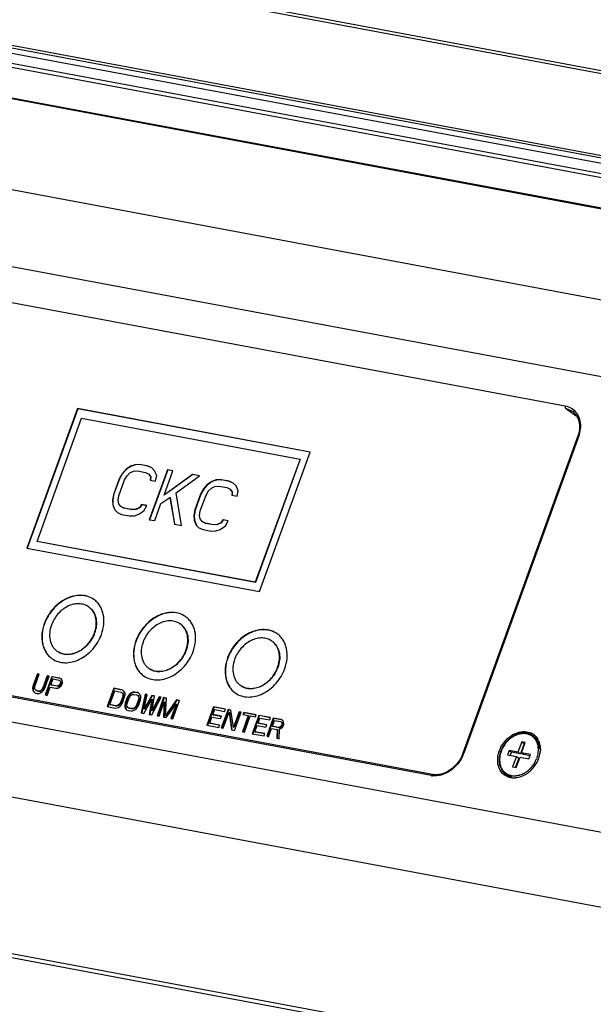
# Model space of a CAD drawing. Header units: millimetres. Extents: x 19192 to 20904, y 1507 to 2734.
# Tile 14 of 80: x 19636 to 19699, y 1586 to 1694. Entities that reach past the tile are written whole.
import ezdxf

# ---------------------------------------------------------------- set-up
doc = ezdxf.new("R2010")
doc.units = ezdxf.units.MM
doc.layers.add('02___PRT_ALL_AXES', color=7, linetype='Continuous')

msp = doc.modelspace()

# ---------------------------------------------------------------- linework, layer by layer
at = {"color": 7, "linetype": 'Continuous'}
for p, q in [((20024.25, 1617.75), (19194.11, 1773)), ((20024.58, 1618.28), (19194.44, 1773.53)), ((20025.2, 1616.46), (19193, 1772.09)), ((19193.21, 1771.63), (20025.41, 1616)), ((20066.85, 1604.78), (19284.29, 1751.13)), ((20066.85, 1604.79), (19284.33, 1751.14)), ((19284.54, 1751.2), (20066.88, 1604.89)), ((20063.7, 1595.33), (19262.45, 1745.18)), ((20060.43, 1587.46), (19256.09, 1737.88)), ((20023.92, 1627.72), (19611.09, 1704.93)), ((19612.31, 1705.07), (20025.13, 1627.87)), ((19610.43, 1696.05), (20023.25, 1618.85)), ((20043.38, 1540.41), (19239.04, 1690.83)), ((20041.91, 1532.39), (19237.57, 1682.82)), ((19617.85, 1666.28), (19696, 1651.67)), ((20041.66, 1515.17), (19237.33, 1665.6)), ((20041.92, 1514.68), (19237.58, 1665.11)), ((19642.23, 1651.38), (19636.65, 1635.98)), ((19642.25, 1651.36), (19636.67, 1635.96)), ((19667.88, 1646.58), (19642.23, 1651.38)), ((19642.23, 1651.38), (19642.25, 1651.36)), ((19667.88, 1646.57), (19642.25, 1651.36)), ((19696.03, 1651.41), (19696.77, 1651.1)), ((19696.03, 1651.41), (19697.19, 1650.59)), ((19637.76, 1636.72), (19642.68, 1650.32)), ((19642.68, 1650.32), (19666.76, 1645.81)), ((19697.37, 1648.25), (19684.72, 1613.35)), ((19697.46, 1648.26), (19684.81, 1613.35)), ((19662.3, 1631.19), (19667.88, 1646.58)), ((19666.76, 1645.81), (19661.83, 1632.22)), ((19666.78, 1645.8), (19661.86, 1632.2)), ((19666.76, 1645.81), (19666.78, 1645.8)), ((19647.5, 1644.63), (19647.14, 1644.19)), ((19647.53, 1644.61), (19647.16, 1644.17)), ((19648.07, 1645.02), (19647.5, 1644.63)), ((19647.5, 1644.63), (19647.53, 1644.61)), ((19648.09, 1645), (19647.53, 1644.61)), ((19648.01, 1644.28), (19648.39, 1644.46)), ((19648.55, 1645.18), (19648.07, 1645.02)), ((19648.07, 1645.02), (19648.09, 1645)), ((19648.57, 1645.16), (19648.09, 1645)), ((19648.39, 1644.46), (19648.83, 1644.5)), ((19649.08, 1645.21), (19648.55, 1645.18)), ((19648.55, 1645.18), (19648.57, 1645.16)), ((19649.11, 1645.19), (19648.57, 1645.16)), ((19648.83, 1644.5), (19649.72, 1644.34)), ((19649.97, 1645.04), (19649.08, 1645.21)), ((19649.08, 1645.21), (19649.11, 1645.19)), ((19650, 1645.02), (19649.11, 1645.19)), ((19650.42, 1644.83), (19649.97, 1645.04)), ((19649.97, 1645.04), (19650, 1645.02)), ((19650.42, 1644.83), (19650, 1645.02)), ((19652.14, 1644.63), (19650.14, 1639.12)), ((19652.17, 1644.62), (19650.17, 1639.1)), ((19650.73, 1644.52), (19650.42, 1644.83)), ((19650.96, 1643.98), (19650.73, 1644.52)), ((19651.76, 1641.83), (19652.73, 1644.52)), ((19652.73, 1644.52), (19652.14, 1644.63)), ((19652.14, 1644.63), (19652.17, 1644.62)), ((19652.73, 1644.51), (19652.17, 1644.62)), ((19646.82, 1643.63), (19646.19, 1641.87)), ((19646.85, 1643.61), (19646.21, 1641.85)), ((19646.78, 1641.76), (19647.42, 1643.51)), ((19647.14, 1644.19), (19646.82, 1643.63)), ((19646.82, 1643.63), (19646.85, 1643.61)), ((19647.16, 1644.17), (19646.85, 1643.61)), ((19647.14, 1644.19), (19647.16, 1644.17)), ((19647.42, 1643.51), (19647.69, 1643.97)), ((19647.69, 1643.97), (19648.01, 1644.28)), ((19649.72, 1644.34), (19650.07, 1644.15)), ((19650.07, 1644.15), (19650.09, 1644.13)), ((19650.07, 1644.15), (19650.28, 1643.86)), ((19650.09, 1644.13), (19650.31, 1643.84)), ((19650.28, 1643.86), (19650.25, 1643.49)), ((19650.25, 1643.49), (19650.84, 1643.37)), ((19650.28, 1643.86), (19650.31, 1643.84)), ((19650.31, 1643.84), (19650.28, 1643.48)), ((19650.84, 1643.37), (19650.96, 1643.98)), ((19654.9, 1644.12), (19651.76, 1641.83)), ((19654.93, 1644.1), (19651.78, 1641.81)), ((19653.11, 1642.07), (19655.69, 1643.97)), ((19655.69, 1643.97), (19654.9, 1644.12)), ((19654.9, 1644.12), (19654.93, 1644.1)), ((19655.68, 1643.96), (19654.93, 1644.1)), ((19657.05, 1643.34), (19656.48, 1642.95)), ((19657.07, 1643.32), (19656.51, 1642.93)), ((19657.53, 1643.5), (19657.05, 1643.34)), ((19657.05, 1643.34), (19657.07, 1643.32)), ((19657.55, 1643.48), (19657.07, 1643.32)), ((19658.06, 1643.53), (19657.53, 1643.5)), ((19657.53, 1643.5), (19657.55, 1643.48)), ((19658.09, 1643.51), (19657.55, 1643.48)), ((19658.95, 1643.36), (19658.06, 1643.53)), ((19658.06, 1643.53), (19658.09, 1643.51)), ((19658.98, 1643.34), (19658.09, 1643.51)), ((19659.4, 1643.15), (19658.95, 1643.36)), ((19658.95, 1643.36), (19658.98, 1643.34)), ((19659.4, 1643.15), (19658.98, 1643.34)), ((19656.11, 1642.51), (19655.8, 1641.95)), ((19656.14, 1642.5), (19655.83, 1641.93)), ((19656.48, 1642.95), (19656.11, 1642.51)), ((19656.11, 1642.51), (19656.14, 1642.5)), ((19656.51, 1642.93), (19656.14, 1642.5)), ((19656.4, 1641.84), (19656.66, 1642.29)), ((19656.48, 1642.95), (19656.51, 1642.93)), ((19656.66, 1642.29), (19656.99, 1642.6)), ((19656.99, 1642.6), (19657.37, 1642.78)), ((19657.37, 1642.78), (19657.81, 1642.82)), ((19657.81, 1642.82), (19658.69, 1642.66)), ((19658.69, 1642.66), (19659.05, 1642.47)), ((19659.05, 1642.47), (19659.07, 1642.45)), ((19659.05, 1642.47), (19659.26, 1642.18)), ((19659.07, 1642.45), (19659.28, 1642.16)), ((19659.71, 1642.84), (19659.4, 1643.15)), ((19659.93, 1642.3), (19659.71, 1642.84)), ((19659.82, 1641.7), (19659.93, 1642.3)), ((19646.19, 1641.87), (19646.07, 1641.26)), ((19646.07, 1641.26), (19646.1, 1640.76)), ((19646.07, 1641.26), (19646.1, 1641.24)), ((19646.21, 1641.85), (19646.1, 1641.24)), ((19646.1, 1641.24), (19646.13, 1640.74)), ((19646.19, 1641.87), (19646.21, 1641.85)), ((19646.71, 1641.27), (19646.78, 1641.76)), ((19646.78, 1640.88), (19646.71, 1641.27)), ((19651.42, 1640.89), (19652.4, 1641.58)), ((19651.76, 1641.83), (19651.78, 1641.81)), ((19652.4, 1641.58), (19652.43, 1641.56)), ((19652.4, 1641.58), (19652.91, 1638.61)), ((19652.43, 1641.56), (19652.93, 1638.61)), ((19653.7, 1638.46), (19653.11, 1642.07)), ((19655.8, 1641.95), (19655.17, 1640.19)), ((19655.83, 1641.93), (19655.19, 1640.17)), ((19655.76, 1640.08), (19656.4, 1641.84)), ((19655.8, 1641.95), (19655.83, 1641.93)), ((19659.26, 1642.18), (19659.23, 1641.81)), ((19659.23, 1641.81), (19659.82, 1641.7)), ((19659.26, 1642.18), (19659.28, 1642.16)), ((19659.28, 1642.16), (19659.26, 1641.8)), ((19646.1, 1640.76), (19646.13, 1640.74)), ((19646.1, 1640.76), (19646.33, 1640.21)), ((19646.13, 1640.74), (19646.35, 1640.19)), ((19646.33, 1640.21), (19646.35, 1640.19)), ((19646.33, 1640.21), (19646.63, 1639.9)), ((19646.99, 1640.59), (19646.78, 1640.88)), ((19647.34, 1640.4), (19646.99, 1640.59)), ((19646.99, 1640.59), (19647.01, 1640.57)), ((19647.37, 1640.38), (19647.01, 1640.57)), ((19648.23, 1640.23), (19647.34, 1640.4)), ((19647.34, 1640.4), (19647.37, 1640.38)), ((19648.25, 1640.21), (19647.37, 1640.38)), ((19648.67, 1640.28), (19648.23, 1640.23)), ((19648.23, 1640.23), (19648.25, 1640.21)), ((19648.69, 1640.26), (19648.25, 1640.21)), ((19649.05, 1640.46), (19648.67, 1640.28)), ((19648.67, 1640.28), (19648.69, 1640.26)), ((19649.07, 1640.44), (19648.69, 1640.26)), ((19648.99, 1639.71), (19649.55, 1640.11)), ((19649.27, 1640.79), (19649.05, 1640.46)), ((19649.05, 1640.46), (19649.07, 1640.44)), ((19649.3, 1640.77), (19649.07, 1640.44)), ((19649.86, 1640.68), (19649.27, 1640.79)), ((19649.27, 1640.79), (19649.3, 1640.77)), ((19649.86, 1640.66), (19649.3, 1640.77)), ((19649.55, 1640.11), (19649.86, 1640.68)), ((19650.74, 1639.01), (19651.42, 1640.89)), ((19655.17, 1640.19), (19655.05, 1639.58)), ((19655.19, 1640.17), (19655.08, 1639.56)), ((19655.17, 1640.19), (19655.19, 1640.17)), ((19655.69, 1639.59), (19655.76, 1640.08)), ((19646.63, 1639.9), (19647.09, 1639.7)), ((19647.09, 1639.7), (19647.97, 1639.53)), ((19647.97, 1639.53), (19648.51, 1639.55)), ((19648.51, 1639.55), (19648.99, 1639.71)), ((19650.14, 1639.12), (19650.74, 1639.01)), ((19655.05, 1639.58), (19655.08, 1639.08)), ((19655.05, 1639.58), (19655.08, 1639.56)), ((19655.08, 1639.56), (19655.11, 1639.06)), ((19655.08, 1639.08), (19655.11, 1639.06)), ((19655.08, 1639.08), (19655.3, 1638.53)), ((19655.11, 1639.06), (19655.33, 1638.52)), ((19655.76, 1639.2), (19655.69, 1639.59)), ((19655.97, 1638.91), (19655.76, 1639.2)), ((19658.25, 1639.11), (19658.03, 1638.78)), ((19658.28, 1639.09), (19658.05, 1638.76)), ((19658.84, 1639), (19658.25, 1639.11)), ((19658.25, 1639.11), (19658.28, 1639.09)), ((19658.84, 1638.99), (19658.28, 1639.09)), ((19658.53, 1638.43), (19658.84, 1639)), ((19652.91, 1638.61), (19653.7, 1638.46)), ((19655.3, 1638.53), (19655.33, 1638.52)), ((19655.3, 1638.53), (19655.61, 1638.23)), ((19655.61, 1638.23), (19656.06, 1638.02)), ((19656.32, 1638.72), (19655.97, 1638.91)), ((19655.97, 1638.91), (19655.99, 1638.89)), ((19656.35, 1638.7), (19655.99, 1638.89)), ((19656.06, 1638.02), (19656.95, 1637.85)), ((19657.21, 1638.55), (19656.32, 1638.72)), ((19656.32, 1638.72), (19656.35, 1638.7)), ((19657.23, 1638.54), (19656.35, 1638.7)), ((19657.64, 1638.6), (19657.21, 1638.55)), ((19657.21, 1638.55), (19657.23, 1638.54)), ((19657.67, 1638.58), (19657.23, 1638.54)), ((19657.49, 1637.87), (19657.97, 1638.04)), ((19658.03, 1638.78), (19657.64, 1638.6)), ((19657.64, 1638.6), (19657.67, 1638.58)), ((19658.05, 1638.76), (19657.67, 1638.58)), ((19657.97, 1638.04), (19658.53, 1638.43)), ((19658.03, 1638.78), (19658.05, 1638.76)), ((19656.95, 1637.85), (19657.49, 1637.87)), ((19636.65, 1635.98), (19662.3, 1631.19)), ((19661.83, 1632.22), (19637.76, 1636.72)), ((19637.76, 1636.72), (19637.78, 1636.7)), ((19661.86, 1632.2), (19637.78, 1636.7)), ((19661.83, 1632.22), (19661.86, 1632.2)), ((19681.22, 1610.89), (19603.07, 1625.5)), ((19681.36, 1611.01), (19603.21, 1625.62)), ((19637.8, 1622.1), (19637.31, 1620.77)), ((19637.85, 1622.07), (19637.36, 1620.73)), ((19637.53, 1620.73), (19638.01, 1622.06)), ((19637.8, 1622.1), (19637.85, 1622.07)), ((19638.01, 1622.06), (19637.8, 1622.1)), ((19638.01, 1622.04), (19637.85, 1622.07)), ((19638.88, 1621.9), (19638.4, 1620.57)), ((19638.93, 1621.86), (19638.45, 1620.53)), ((19638.62, 1620.53), (19639.1, 1621.86)), ((19639.39, 1621.8), (19638.66, 1619.78)), ((19639.44, 1621.77), (19638.73, 1619.8)), ((19638.88, 1621.9), (19638.93, 1621.86)), ((19639.1, 1621.86), (19638.88, 1621.9)), ((19639.09, 1621.83), (19638.93, 1621.86)), ((19639.39, 1621.8), (19639.44, 1621.77)), ((19640.26, 1621.64), (19639.39, 1621.8)), ((19640.31, 1621.6), (19639.44, 1621.77)), ((19640.42, 1621.56), (19640.26, 1621.64)), ((19637.31, 1620.77), (19637.27, 1620.55)), ((19637.27, 1620.55), (19637.32, 1620.51)), ((19637.27, 1620.55), (19637.28, 1620.36)), ((19637.31, 1620.77), (19637.36, 1620.73)), ((19637.36, 1620.73), (19637.32, 1620.51)), ((19637.32, 1620.51), (19637.33, 1620.32)), ((19637.5, 1620.55), (19637.53, 1620.73)), ((19637.53, 1620.41), (19637.5, 1620.55)), ((19638.4, 1620.57), (19638.3, 1620.4)), ((19638.45, 1620.53), (19638.35, 1620.36)), ((19638.4, 1620.57), (19638.45, 1620.53)), ((19638.5, 1620.32), (19638.62, 1620.53)), ((19638.87, 1619.74), (19639.2, 1620.65)), ((19639.2, 1620.65), (19639.85, 1620.52)), ((19639.29, 1620.9), (19639.53, 1621.55)), ((19639.29, 1620.9), (19639.34, 1620.87)), ((19639.98, 1620.77), (19639.29, 1620.9)), ((19640.03, 1620.74), (19639.34, 1620.87)), ((19639.53, 1621.55), (19640.21, 1621.42)), ((19639.85, 1620.52), (19640.05, 1620.53)), ((19640.1, 1620.8), (19639.98, 1620.77)), ((19639.98, 1620.77), (19640.03, 1620.74)), ((19640.16, 1620.76), (19640.03, 1620.74)), ((19640.05, 1620.53), (19640.24, 1620.63)), ((19640.21, 1620.87), (19640.1, 1620.8)), ((19640.1, 1620.8), (19640.16, 1620.76)), ((19640.26, 1620.83), (19640.16, 1620.76)), ((19640.21, 1621.42), (19640.31, 1621.36)), ((19640.29, 1620.99), (19640.21, 1620.87)), ((19640.21, 1620.87), (19640.26, 1620.83)), ((19640.24, 1620.63), (19640.41, 1620.79)), ((19640.34, 1620.96), (19640.26, 1620.83)), ((19640.34, 1621.12), (19640.29, 1620.99)), ((19640.29, 1620.99), (19640.34, 1620.96)), ((19640.31, 1621.36), (19640.36, 1621.32)), ((19640.31, 1621.36), (19640.35, 1621.26)), ((19640.35, 1621.26), (19640.34, 1621.12)), ((19640.34, 1621.12), (19640.39, 1621.08)), ((19640.39, 1621.08), (19640.34, 1620.96)), ((19640.35, 1621.26), (19640.4, 1621.22)), ((19640.36, 1621.32), (19640.4, 1621.22)), ((19640.4, 1621.22), (19640.39, 1621.08)), ((19640.41, 1620.79), (19640.49, 1620.91)), ((19640.52, 1621.41), (19640.42, 1621.56)), ((19640.49, 1620.91), (19640.56, 1621.08)), ((19640.57, 1621.22), (19640.52, 1621.41)), ((19640.56, 1621.08), (19640.57, 1621.22)), ((19646.23, 1620.53), (19645.49, 1618.5)), ((19647.09, 1620.36), (19646.23, 1620.53)), ((19646.23, 1620.53), (19646.28, 1620.49)), ((19637.28, 1620.36), (19637.33, 1620.32)), ((19637.28, 1620.36), (19637.36, 1620.16)), ((19637.33, 1620.32), (19637.42, 1620.13)), ((19637.36, 1620.16), (19637.48, 1620.05)), ((19637.48, 1620.05), (19637.64, 1619.97)), ((19637.61, 1620.3), (19637.53, 1620.41)), ((19637.74, 1620.23), (19637.61, 1620.3)), ((19637.64, 1619.97), (19637.79, 1619.95)), ((19637.74, 1620.23), (19637.79, 1620.19)), ((19637.88, 1620.2), (19637.74, 1620.23)), ((19637.93, 1620.17), (19637.79, 1620.19)), ((19637.79, 1619.95), (19637.98, 1619.95)), ((19638.04, 1620.22), (19637.88, 1620.2)), ((19637.88, 1620.2), (19637.93, 1620.17)), ((19638.09, 1620.18), (19637.93, 1620.17)), ((19637.98, 1619.95), (19638.16, 1620.01)), ((19638.18, 1620.29), (19638.04, 1620.22)), ((19638.04, 1620.22), (19638.09, 1620.18)), ((19638.23, 1620.25), (19638.09, 1620.18)), ((19638.16, 1620.01), (19638.37, 1620.16)), ((19638.3, 1620.4), (19638.18, 1620.29)), ((19638.18, 1620.29), (19638.23, 1620.25)), ((19638.35, 1620.36), (19638.23, 1620.25)), ((19638.3, 1620.4), (19638.35, 1620.36)), ((19638.37, 1620.16), (19638.5, 1620.32)), ((19638.66, 1619.78), (19638.87, 1619.74)), ((19646.28, 1620.49), (19645.55, 1618.48)), ((19645.8, 1618.72), (19646.35, 1620.23)), ((19647.15, 1620.33), (19646.28, 1620.49)), ((19646.35, 1620.23), (19647, 1620.1)), ((19647.21, 1619.61), (19646.97, 1618.96)), ((19647, 1620.1), (19647.13, 1620.03)), ((19647.26, 1619.57), (19647.02, 1618.93)), ((19647.26, 1620.29), (19647.09, 1620.36)), ((19647.13, 1620.03), (19647.21, 1619.93)), ((19647.18, 1620), (19647.26, 1619.89)), ((19647.19, 1618.92), (19647.42, 1619.57)), ((19647.21, 1619.93), (19647.26, 1619.89)), ((19647.21, 1619.93), (19647.23, 1619.79)), ((19647.23, 1619.79), (19647.21, 1619.61)), ((19647.21, 1619.61), (19647.26, 1619.57)), ((19647.23, 1619.79), (19647.28, 1619.75)), ((19647.37, 1620.17), (19647.26, 1620.29)), ((19647.26, 1619.89), (19647.28, 1619.75)), ((19647.28, 1619.75), (19647.26, 1619.57)), ((19647.46, 1619.97), (19647.37, 1620.17)), ((19647.42, 1619.57), (19647.47, 1619.79)), ((19647.47, 1619.79), (19647.46, 1619.97)), ((19647.71, 1619.51), (19647.48, 1618.87)), ((19647.76, 1619.48), (19647.53, 1618.83)), ((19647.7, 1618.83), (19647.93, 1619.47)), ((19647.83, 1619.72), (19647.71, 1619.51)), ((19647.71, 1619.51), (19647.76, 1619.48)), ((19647.88, 1619.68), (19647.76, 1619.48)), ((19647.96, 1619.88), (19647.83, 1619.72)), ((19647.83, 1619.72), (19647.88, 1619.68)), ((19648.01, 1619.84), (19647.88, 1619.68)), ((19647.93, 1619.47), (19648.03, 1619.64)), ((19648.17, 1620.02), (19647.96, 1619.88)), ((19647.96, 1619.88), (19648.01, 1619.84)), ((19648.22, 1619.99), (19648.01, 1619.84)), ((19648.03, 1619.64), (19648.15, 1619.75)), ((19648.15, 1619.75), (19648.29, 1619.82)), ((19648.34, 1620.08), (19648.17, 1620.02)), ((19648.17, 1620.02), (19648.22, 1619.99)), ((19648.4, 1620.05), (19648.22, 1619.99)), ((19648.29, 1619.82), (19648.45, 1619.83)), ((19648.54, 1620.09), (19648.34, 1620.08)), ((19648.34, 1620.08), (19648.4, 1620.05)), ((19648.59, 1620.06), (19648.4, 1620.05)), ((19648.45, 1619.83), (19648.74, 1619.78)), ((19648.83, 1620.04), (19648.54, 1620.09)), ((19648.54, 1620.09), (19648.59, 1620.06)), ((19648.88, 1620), (19648.59, 1620.06)), ((19648.74, 1619.78), (19648.87, 1619.71)), ((19649, 1619.96), (19648.83, 1620.04)), ((19648.87, 1619.71), (19648.94, 1619.6)), ((19648.92, 1619.67), (19649, 1619.57)), ((19648.94, 1619.6), (19649, 1619.57)), ((19648.94, 1619.6), (19648.97, 1619.46)), ((19648.97, 1619.46), (19648.94, 1619.28)), ((19648.97, 1619.46), (19649.02, 1619.42)), ((19649.02, 1619.42), (19648.99, 1619.25)), ((19649.11, 1619.85), (19649, 1619.96)), ((19649, 1619.57), (19649.02, 1619.42)), ((19649.19, 1619.65), (19649.11, 1619.85)), ((19649.16, 1619.24), (19649.2, 1619.46)), ((19649.2, 1619.46), (19649.19, 1619.65)), ((19649.7, 1619.88), (19649.26, 1617.8)), ((19649.75, 1619.84), (19649.31, 1617.8)), ((19649.57, 1618.25), (19649.92, 1619.84)), ((19650.42, 1619.74), (19649.57, 1618.25)), ((19650.47, 1619.7), (19649.62, 1618.21)), ((19649.92, 1619.84), (19649.7, 1619.88)), ((19649.7, 1619.88), (19649.75, 1619.84)), ((19649.91, 1619.81), (19649.75, 1619.84)), ((19650.41, 1617.58), (19651.44, 1619.55)), ((19650.71, 1619.69), (19650.42, 1619.74)), ((19650.42, 1619.74), (19650.47, 1619.7)), ((19650.44, 1618.08), (19650.71, 1619.69)), ((19651.22, 1619.59), (19650.44, 1618.08)), ((19650.71, 1619.66), (19650.47, 1619.7)), ((19651.27, 1619.55), (19650.49, 1618.05)), ((19651.72, 1619.5), (19650.99, 1617.48)), ((19651.78, 1619.46), (19651.06, 1617.49)), ((19651.44, 1619.55), (19651.22, 1619.59)), ((19651.22, 1619.59), (19651.27, 1619.55)), ((19651.43, 1619.52), (19651.27, 1619.55)), ((19652.05, 1619.44), (19651.72, 1619.5)), ((19651.72, 1619.5), (19651.78, 1619.46)), ((19652.05, 1619.41), (19651.78, 1619.46)), ((19651.94, 1617.53), (19652.05, 1619.44)), ((19645.49, 1618.5), (19646.36, 1618.34)), ((19645.8, 1618.72), (19645.86, 1618.69)), ((19646.46, 1618.6), (19645.8, 1618.72)), ((19646.51, 1618.56), (19645.86, 1618.69)), ((19646.36, 1618.34), (19646.56, 1618.35)), ((19646.62, 1618.62), (19646.46, 1618.6)), ((19646.46, 1618.6), (19646.51, 1618.56)), ((19646.67, 1618.58), (19646.51, 1618.56)), ((19646.56, 1618.35), (19646.73, 1618.41)), ((19646.76, 1618.68), (19646.62, 1618.62)), ((19646.62, 1618.62), (19646.67, 1618.58)), ((19646.81, 1618.65), (19646.67, 1618.58)), ((19646.73, 1618.41), (19646.94, 1618.56)), ((19646.87, 1618.8), (19646.76, 1618.68)), ((19646.76, 1618.68), (19646.81, 1618.65)), ((19646.93, 1618.76), (19646.81, 1618.65)), ((19646.97, 1618.96), (19646.87, 1618.8)), ((19646.87, 1618.8), (19646.93, 1618.76)), ((19647.02, 1618.93), (19646.93, 1618.76)), ((19646.94, 1618.56), (19647.08, 1618.71)), ((19646.97, 1618.96), (19647.02, 1618.93)), ((19647.08, 1618.71), (19647.19, 1618.92)), ((19647.48, 1618.87), (19647.44, 1618.65)), ((19647.44, 1618.65), (19647.45, 1618.46)), ((19647.44, 1618.65), (19647.49, 1618.61)), ((19647.45, 1618.46), (19647.5, 1618.42)), ((19647.45, 1618.46), (19647.53, 1618.26)), ((19647.48, 1618.87), (19647.53, 1618.83)), ((19647.53, 1618.83), (19647.49, 1618.61)), ((19647.49, 1618.61), (19647.5, 1618.42)), ((19647.5, 1618.42), (19647.58, 1618.22)), ((19647.67, 1618.65), (19647.7, 1618.83)), ((19647.7, 1618.51), (19647.67, 1618.65)), ((19647.77, 1618.4), (19647.7, 1618.51)), ((19647.9, 1618.33), (19647.77, 1618.4)), ((19648.49, 1618.36), (19648.35, 1618.29)), ((19648.61, 1618.47), (19648.49, 1618.36)), ((19648.49, 1618.36), (19648.54, 1618.32)), ((19648.66, 1618.44), (19648.54, 1618.32)), ((19648.71, 1618.64), (19648.61, 1618.47)), ((19648.61, 1618.47), (19648.66, 1618.44)), ((19648.76, 1618.6), (19648.66, 1618.44)), ((19648.68, 1618.23), (19648.81, 1618.39)), ((19648.94, 1619.28), (19648.71, 1618.64)), ((19648.71, 1618.64), (19648.76, 1618.6)), ((19648.99, 1619.25), (19648.76, 1618.6)), ((19648.81, 1618.39), (19648.93, 1618.6)), ((19648.93, 1618.6), (19649.16, 1619.24)), ((19648.94, 1619.28), (19648.99, 1619.25)), ((19649.55, 1617.75), (19650.43, 1619.33)), ((19650.43, 1619.33), (19650.12, 1617.64)), ((19650.48, 1619.29), (19650.18, 1617.63)), ((19650.43, 1619.33), (19650.48, 1619.29)), ((19651.21, 1617.44), (19651.79, 1619.03)), ((19651.79, 1619.03), (19651.72, 1617.34)), ((19651.84, 1618.99), (19651.77, 1617.34)), ((19651.79, 1619.03), (19651.84, 1618.99)), ((19653.14, 1619.23), (19651.94, 1617.53)), ((19653.19, 1619.2), (19651.99, 1617.49)), ((19652.01, 1617.29), (19653.09, 1618.78)), ((19653.09, 1618.78), (19652.51, 1617.19)), ((19653.14, 1618.75), (19652.58, 1617.2)), ((19652.73, 1617.15), (19653.46, 1619.17)), ((19653.09, 1618.78), (19653.14, 1618.75)), ((19653.46, 1619.17), (19653.14, 1619.23)), ((19653.14, 1619.23), (19653.19, 1619.2)), ((19653.46, 1619.15), (19653.19, 1619.2)), ((19657.22, 1618.47), (19656.49, 1616.45)), ((19657.28, 1618.43), (19656.55, 1616.43)), ((19658.53, 1618.22), (19657.22, 1618.47)), ((19657.22, 1618.47), (19657.28, 1618.43)), ((19658.52, 1618.2), (19657.28, 1618.43)), ((19647.53, 1618.26), (19647.64, 1618.15)), ((19647.64, 1618.15), (19647.81, 1618.07)), ((19647.81, 1618.07), (19648.1, 1618.02)), ((19648.19, 1618.28), (19647.9, 1618.33)), ((19647.9, 1618.33), (19647.95, 1618.29)), ((19648.24, 1618.24), (19647.95, 1618.29)), ((19648.1, 1618.02), (19648.29, 1618.03)), ((19648.35, 1618.29), (19648.19, 1618.28)), ((19648.19, 1618.28), (19648.24, 1618.24)), ((19648.4, 1618.25), (19648.24, 1618.24)), ((19648.29, 1618.03), (19648.47, 1618.09)), ((19648.35, 1618.29), (19648.4, 1618.25)), ((19648.54, 1618.32), (19648.4, 1618.25)), ((19648.47, 1618.09), (19648.68, 1618.23)), ((19649.26, 1617.8), (19649.55, 1617.75)), ((19649.57, 1618.25), (19649.62, 1618.21)), ((19650.12, 1617.64), (19650.41, 1617.58)), ((19650.44, 1618.08), (19650.49, 1618.05)), ((19650.99, 1617.48), (19651.21, 1617.44)), ((19651.72, 1617.34), (19652.01, 1617.29)), ((19651.94, 1617.53), (19651.99, 1617.49)), ((19656.8, 1616.67), (19657.05, 1617.35)), ((19657.05, 1617.35), (19657.99, 1617.18)), ((19657.14, 1617.61), (19657.35, 1618.17)), ((19658.09, 1617.43), (19657.14, 1617.61)), ((19657.14, 1617.61), (19657.2, 1617.57)), ((19658.08, 1617.41), (19657.2, 1617.57)), ((19657.35, 1618.17), (19658.43, 1617.97)), ((19657.99, 1617.18), (19658.09, 1617.43)), ((19658.82, 1618.17), (19658.08, 1616.15)), ((19658.87, 1618.13), (19658.15, 1616.16)), ((19658.3, 1616.11), (19658.94, 1617.87)), ((19658.43, 1617.97), (19658.53, 1618.22)), ((19659.14, 1618.11), (19658.82, 1618.17)), ((19658.82, 1618.17), (19658.87, 1618.13)), ((19659.14, 1618.08), (19658.87, 1618.13)), ((19658.94, 1617.87), (19658.99, 1617.84)), ((19658.94, 1617.87), (19659.2, 1615.94)), ((19658.99, 1617.84), (19659.25, 1615.95)), ((19659.42, 1616.22), (19659.14, 1618.11)), ((19660.05, 1617.94), (19659.42, 1616.22)), ((19660.1, 1617.9), (19659.47, 1616.18)), ((19659.53, 1615.88), (19660.26, 1617.9)), ((19660.26, 1617.9), (19660.05, 1617.94)), ((19660.05, 1617.94), (19660.1, 1617.9)), ((19660.26, 1617.87), (19660.1, 1617.9)), ((19661.05, 1617.52), (19660.4, 1615.72)), ((19660.55, 1617.85), (19660.47, 1617.63)), ((19660.47, 1617.63), (19661.05, 1617.52)), ((19661.1, 1617.49), (19660.47, 1615.73)), ((19660.6, 1617.81), (19660.53, 1617.61)), ((19661.93, 1617.59), (19660.55, 1617.85)), ((19660.55, 1617.85), (19660.6, 1617.81)), ((19661.92, 1617.56), (19660.6, 1617.81)), ((19660.62, 1615.68), (19661.27, 1617.48)), ((19661.05, 1617.52), (19661.1, 1617.49)), ((19661.27, 1617.48), (19661.85, 1617.37)), ((19662.22, 1617.53), (19661.48, 1615.51)), ((19662.27, 1617.5), (19661.54, 1615.49)), ((19661.85, 1617.37), (19661.93, 1617.59)), ((19663.52, 1617.29), (19662.22, 1617.53)), ((19662.22, 1617.53), (19662.27, 1617.5)), ((19663.51, 1617.26), (19662.27, 1617.5)), ((19663.43, 1617.03), (19663.52, 1617.29)), ((19652.51, 1617.19), (19652.73, 1617.15)), ((19656.49, 1616.45), (19657.79, 1616.2)), ((19657.89, 1616.46), (19656.8, 1616.67)), ((19656.8, 1616.67), (19656.85, 1616.63)), ((19657.88, 1616.44), (19656.85, 1616.63)), ((19657.79, 1616.2), (19657.89, 1616.46)), ((19659.42, 1616.22), (19659.47, 1616.18)), ((19661.79, 1615.73), (19662.04, 1616.42)), ((19662.04, 1616.42), (19662.98, 1616.24)), ((19662.14, 1616.68), (19662.34, 1617.24)), ((19663.08, 1616.5), (19662.14, 1616.68)), ((19662.14, 1616.68), (19662.19, 1616.64)), ((19663.07, 1616.48), (19662.19, 1616.64)), ((19662.34, 1617.24), (19663.43, 1617.03)), ((19662.98, 1616.24), (19663.08, 1616.5)), ((19663.81, 1617.24), (19663.08, 1615.22)), ((19663.86, 1617.2), (19663.15, 1615.23)), ((19663.71, 1616.34), (19663.95, 1616.98)), ((19664.4, 1616.21), (19663.71, 1616.34)), ((19663.71, 1616.34), (19663.77, 1616.3)), ((19664.45, 1616.17), (19663.77, 1616.3)), ((19664.68, 1617.07), (19663.81, 1617.24)), ((19663.81, 1617.24), (19663.86, 1617.2)), ((19664.73, 1617.04), (19663.86, 1617.2)), ((19663.95, 1616.98), (19664.63, 1616.85)), ((19664.53, 1616.23), (19664.4, 1616.21)), ((19664.4, 1616.21), (19664.45, 1616.17)), ((19664.58, 1616.19), (19664.45, 1616.17)), ((19664.63, 1616.3), (19664.53, 1616.23)), ((19664.53, 1616.23), (19664.58, 1616.19)), ((19664.68, 1616.27), (19664.58, 1616.19)), ((19664.63, 1616.85), (19664.73, 1616.79)), ((19664.71, 1616.43), (19664.63, 1616.3)), ((19664.63, 1616.3), (19664.68, 1616.27)), ((19664.66, 1616.07), (19664.83, 1616.22)), ((19664.84, 1617), (19664.68, 1617.07)), ((19664.76, 1616.39), (19664.68, 1616.27)), ((19664.76, 1616.55), (19664.71, 1616.43)), ((19664.71, 1616.43), (19664.76, 1616.39)), ((19664.73, 1616.79), (19664.78, 1616.75)), ((19664.73, 1616.79), (19664.77, 1616.69)), ((19664.77, 1616.69), (19664.76, 1616.55)), ((19664.76, 1616.55), (19664.81, 1616.52)), ((19664.81, 1616.52), (19664.76, 1616.39)), ((19664.77, 1616.69), (19664.82, 1616.65)), ((19664.78, 1616.75), (19664.82, 1616.65)), ((19664.82, 1616.65), (19664.81, 1616.52)), ((19664.83, 1616.22), (19664.91, 1616.34)), ((19664.94, 1616.84), (19664.84, 1617)), ((19664.91, 1616.34), (19664.98, 1616.51)), ((19664.99, 1616.65), (19664.94, 1616.84)), ((19664.98, 1616.51), (19664.99, 1616.65)), ((19658.08, 1616.15), (19658.3, 1616.11)), ((19659.2, 1615.94), (19659.53, 1615.88)), ((19660.4, 1615.72), (19660.62, 1615.68)), ((19661.48, 1615.51), (19662.79, 1615.27)), ((19662.88, 1615.53), (19661.79, 1615.73)), ((19661.79, 1615.73), (19661.85, 1615.69)), ((19662.87, 1615.5), (19661.85, 1615.69)), ((19662.79, 1615.27), (19662.88, 1615.53)), ((19663.08, 1615.22), (19663.29, 1615.18)), ((19663.29, 1615.18), (19663.62, 1616.08)), ((19663.62, 1616.08), (19664.24, 1615.96)), ((19664.24, 1615.96), (19664.2, 1615.01)), ((19664.24, 1615.96), (19664.29, 1615.93)), ((19664.29, 1615.93), (19664.25, 1615)), ((19664.45, 1614.96), (19664.48, 1616.01)), ((19664.48, 1616.01), (19664.66, 1616.07)), ((19692.59, 1615.17), (19692.59, 1615.17)), ((19664.2, 1615.01), (19664.45, 1614.96)), ((19691.2, 1614.61), (19690.79, 1613.46)), ((19691.46, 1614.43), (19691.05, 1613.28)), ((19691.18, 1613.39), (19691.6, 1614.53)), ((19691.6, 1614.53), (19691.2, 1614.61)), ((19691.2, 1614.61), (19691.46, 1614.43)), ((19691.55, 1614.41), (19691.46, 1614.43)), ((19689.8, 1613.65), (19689.63, 1613.19)), ((19689.63, 1613.19), (19690.62, 1613)), ((19690.79, 1613.46), (19689.8, 1613.65)), ((19689.8, 1613.65), (19690.06, 1613.46)), ((19690.06, 1613.46), (19689.94, 1613.13)), ((19691.05, 1613.28), (19690.06, 1613.46)), ((19690.62, 1613), (19690.2, 1611.85)), ((19690.6, 1611.78), (19691.02, 1612.93)), ((19690.62, 1613), (19690.88, 1612.82)), ((19690.79, 1613.46), (19691.05, 1613.28)), ((19691.02, 1612.93), (19692, 1612.74)), ((19692.17, 1613.2), (19691.18, 1613.39)), ((19691.18, 1613.39), (19691.44, 1613.2)), ((19692.12, 1613.08), (19691.44, 1613.2)), ((19692, 1612.74), (19692.17, 1613.2)), ((19690.2, 1611.85), (19690.6, 1611.78)), ((19690.88, 1612.82), (19690.51, 1611.8)), ((19693.08, 1612.82), (19693.07, 1612.79))]:
    msp.add_line(p, q, dxfattribs=at)
for centre, radius, start, end in [((19691.54, 1614.09), 1.65, 51.8679, 63.3648), ((19691.55, 1614), 1.56, 48.5224, 54.5823), ((19691.37, 1613.96), 1.86, 24.6963, 30.7626), ((19690.32, 1613.78), 2.72, 349.3357, 350.3512), ((19690.39, 1613.77), 2.65, 350.3452, 353.9779), ((19690.12, 1613.86), 3.14, 340.6099, 350.3804), ((19690.3, 1613.83), 2.96, 350.4282, 353.452), ((19689.74, 1614.02), 3.56, 319.9808, 336.4266), ((19689.87, 1613.93), 3.2, 327.1654, 333.5307), ((19689.96, 1613.88), 3.1, 333.5404, 340.0391), ((19689.97, 1613.91), 3.3, 336.4826, 340.062), ((19681.61, 1612.99), 2.14, 259.423, 263.1113), ((19690.35, 1612.31), 1.56, 234.5872, 240.6017), ((19690.23, 1613.42), 2.57, 293.809, 296.6332), ((19690.14, 1613.49), 2.88, 294.7116, 298.9968), ((19690.18, 1613.52), 2.69, 296.6305, 301.2486), ((19690.08, 1613.6), 3.01, 298.9979, 302.3455), ((19690.09, 1613.67), 2.87, 301.24, 307.9174), ((19689.97, 1613.76), 3.21, 302.3715, 308.5852), ((19689.88, 1613.89), 3.37, 308.5612, 312.6771), ((19689.83, 1613.94), 3.43, 312.6706, 315.5501), ((19689.81, 1613.96), 3.46, 315.5493, 319.9672), ((19690.34, 1612.55), 1.91, 258.6173, 266.7557), ((19690.34, 1612.68), 2.05, 266.7567, 274.1531)]:
    msp.add_arc(centre, radius, start, end, dxfattribs=at)
for points, knots in [([(19696, 1651.67), (19695.99, 1651.64), (19695.97, 1651.56), (19695.98, 1651.45), (19696.03, 1651.41)], [0, 0, 0, 0, 0.291448, 1, 1, 1, 1]), ([(19696, 1651.67), (19696.24, 1651.62), (19696.71, 1651.45), (19697.47, 1650.74), (19697.68, 1649.93), (19697.67, 1649.41)], [0, 0, 0, 0, 0.243111, 0.484364, 1, 1, 1, 1]), ([(19696.77, 1651.1), (19696.83, 1651.06), (19697.08, 1650.86), (19697.27, 1650.59), (19697.37, 1650.37)], [0, 0, 0, 0, 0.244162, 1, 1, 1, 1]), ([(19697.37, 1650.37), (19697.4, 1650.3), (19697.53, 1649.98), (19697.57, 1649.63), (19697.57, 1649.37)], [0, 0, 0, 0, 0.239414, 1, 1, 1, 1]), ([(19697.57, 1649.37), (19697.57, 1649.28), (19697.56, 1648.9), (19697.47, 1648.52), (19697.37, 1648.25)], [0, 0, 0, 0, 0.242165, 1, 1, 1, 1]), ([(19697.67, 1649.41), (19697.67, 1649.32), (19697.65, 1648.92), (19697.56, 1648.54), (19697.46, 1648.26)], [0, 0, 0, 0, 0.243498, 1, 1, 1, 1]), ([(19697.46, 1648.26), (19697.44, 1648.26), (19697.41, 1648.26), (19697.37, 1648.26), (19697.37, 1648.25)], [0, 0, 0, 0, 0.679826, 1, 1, 1, 1]), ([(19691.8, 1615.55), (19691.68, 1615.58), (19691.42, 1615.6), (19691.03, 1615.55), (19690.64, 1615.43), (19690.13, 1615.18), (19689.67, 1614.81), (19689.29, 1614.35), (19689.05, 1613.96), (19688.87, 1613.56), (19688.75, 1613.13), (19688.7, 1612.71), (19688.72, 1612.31), (19688.79, 1611.98), (19688.88, 1611.74), (19688.96, 1611.57), (19689.06, 1611.42), (19689.18, 1611.28), (19689.3, 1611.15), (19689.4, 1611.07), (19689.45, 1611.04)], [0, 0, 0, 0, 0.057124, 0.116457, 0.178245, 0.242422, 0.376029, 0.44454, 0.51306, 0.580808, 0.647077, 0.711306, 0.773153, 0.832544, 0.861414, 0.889786, 0.917732, 0.945346, 0.972735, 1, 1, 1, 1]), ([(19688.73, 1613.6), (19688.94, 1614.17), (19689.63, 1615.17), (19690.76, 1615.71), (19691.31, 1615.75)], [0, 0, 0, 0, 0.52082, 1, 1, 1, 1]), ([(19691.73, 1615.49), (19691.67, 1615.5), (19691.54, 1615.52), (19691.26, 1615.52), (19690.9, 1615.47), (19690.49, 1615.32), (19689.94, 1615.01), (19689.47, 1614.55), (19689.12, 1614.01), (19688.92, 1613.57), (19688.79, 1613.12), (19688.75, 1612.66), (19688.78, 1612.3), (19688.84, 1612.02), (19688.91, 1611.83), (19689, 1611.65), (19689.11, 1611.49), (19689.23, 1611.34), (19689.37, 1611.21), (19689.53, 1611.1), (19689.7, 1611.01), (19689.88, 1610.94), (19690.01, 1610.91), (19690.07, 1610.9)], [0, 0, 0, 0, 0.028488, 0.057634, 0.11805, 0.181558, 0.247902, 0.385886, 0.456011, 0.525334, 0.592873, 0.65785, 0.71981, 0.749672, 0.77881, 0.807299, 0.835243, 0.862776, 0.890052, 0.917242, 0.944518, 0.972057, 1, 1, 1, 1]), ([(19691.31, 1615.75), (19691.4, 1615.75), (19691.73, 1615.76), (19692.06, 1615.68), (19692.28, 1615.57)], [0, 0, 0, 0, 0.259904, 1, 1, 1, 1]), ([(19693.03, 1613.49), (19693.04, 1613.61), (19693.05, 1613.85), (19693.01, 1614.2), (19692.91, 1614.52), (19692.76, 1614.81), (19692.56, 1615.06), (19692.32, 1615.27), (19692.04, 1615.41), (19691.84, 1615.47), (19691.73, 1615.49)], [0, 0, 0, 0, 0.138777, 0.272087, 0.400011, 0.523228, 0.643001, 0.761069, 0.879417, 1, 1, 1, 1]), ([(19692.46, 1615.28), (19692.41, 1615.31), (19692.31, 1615.37), (19692.15, 1615.45), (19691.98, 1615.51), (19691.86, 1615.54), (19691.8, 1615.55)], [0, 0, 0, 0, 0.247462, 0.495973, 0.746521, 1, 1, 1, 1]), ([(19693.18, 1613.8), (19693.18, 1613.94), (19693.15, 1614.2), (19693.05, 1614.52), (19692.94, 1614.74), (19692.84, 1614.9), (19692.72, 1615.04), (19692.64, 1615.13), (19692.59, 1615.17)], [0, 0, 0, 0, 0.265497, 0.519117, 0.642124, 0.762952, 0.882065, 1, 1, 1, 1]), ([(19693.06, 1614.74), (19693.09, 1614.68), (19693.19, 1614.42), (19693.24, 1614.14), (19693.25, 1613.92)], [0, 0, 0, 0, 0.241966, 1, 1, 1, 1]), ([(19684.81, 1613.35), (19684.6, 1612.77), (19684.12, 1612.05), (19683.48, 1611.53), (19683.31, 1611.41)], [0, 0, 0, 0, 0.751973, 1, 1, 1, 1]), ([(19684.72, 1613.35), (19684.52, 1612.8), (19684.08, 1612.12), (19683.47, 1611.62), (19683.32, 1611.51)], [0, 0, 0, 0, 0.752235, 1, 1, 1, 1]), ([(19684.81, 1613.35), (19684.79, 1613.36), (19684.76, 1613.36), (19684.72, 1613.36), (19684.72, 1613.35)], [0, 0, 0, 0, 0.679826, 1, 1, 1, 1]), ([(19688.83, 1611.47), (19688.66, 1611.77), (19688.47, 1612.5), (19688.6, 1613.24), (19688.73, 1613.6)], [0, 0, 0, 0, 0.472657, 1, 1, 1, 1]), ([(19692.87, 1612.83), (19692.89, 1612.86), (19692.94, 1613.01), (19692.98, 1613.16), (19693, 1613.27)], [0, 0, 0, 0, 0.253029, 1, 1, 1, 1]), ([(19691.85, 1611.41), (19691.99, 1611.52), (19692.25, 1611.76), (19692.46, 1612.04), (19692.56, 1612.19)], [0, 0, 0, 0, 0.496685, 1, 1, 1, 1]), ([(19681.22, 1610.89), (19681.22, 1610.91), (19681.25, 1610.96), (19681.31, 1611.02), (19681.36, 1611.01)], [0, 0, 0, 0, 0.314962, 1, 1, 1, 1]), ([(19683.31, 1611.41), (19683.01, 1611.21), (19682.39, 1610.9), (19681.68, 1610.83), (19681.35, 1610.87)], [0, 0, 0, 0, 0.522465, 1, 1, 1, 1]), ([(19683.32, 1611.51), (19683.02, 1611.31), (19682.39, 1611), (19681.67, 1610.95), (19681.36, 1611.01)], [0, 0, 0, 0, 0.528848, 1, 1, 1, 1]), ([(19689.55, 1610.81), (19689.33, 1610.91), (19689.06, 1611.13), (19688.88, 1611.4), (19688.83, 1611.47)], [0, 0, 0, 0, 0.744934, 1, 1, 1, 1]), ([(19689.58, 1610.95), (19689.66, 1610.91), (19689.83, 1610.83), (19690, 1610.79), (19690.09, 1610.77)], [0, 0, 0, 0, 0.495645, 1, 1, 1, 1]), ([(19690.07, 1610.9), (19690.14, 1610.88), (19690.29, 1610.87), (19690.59, 1610.87), (19690.82, 1610.91), (19690.96, 1610.95)], [0, 0, 0, 0, 0.240483, 0.487073, 1, 1, 1, 1]), ([(19691.35, 1610.87), (19691.28, 1610.84), (19691, 1610.72), (19690.71, 1610.66), (19690.49, 1610.64)], [0, 0, 0, 0, 0.259023, 1, 1, 1, 1]), ([(19690.96, 1610.95), (19690.99, 1610.96), (19691.09, 1610.99), (19691.19, 1611.03), (19691.27, 1611.06)], [0, 0, 0, 0, 0.246821, 1, 1, 1, 1])]:
    msp.add_open_spline(points, degree=3, knots=knots, dxfattribs=at)
for points in [[(19692.56, 1615.39), (19692.72, 1615.26), (19692.86, 1615.1), (19692.97, 1614.92)], [(19693.25, 1613.92), (19693.26, 1613.78), (19693.26, 1613.63), (19693.24, 1613.49)], [(19689.96, 1610.67), (19689.82, 1610.7), (19689.68, 1610.75), (19689.55, 1610.81)]]:
    msp.add_open_spline(points, degree=3, dxfattribs=at)
at = {"layer": '02___PRT_ALL_AXES', "color": 7, "linetype": 'Continuous'}
for p, q in [((19643.48, 1629.48), (19643.45, 1629.5)), ((19653.58, 1627.59), (19653.56, 1627.61)), ((19663.68, 1625.71), (19663.66, 1625.72)), ((19640, 1624.59), (19639.97, 1624.61)), ((19650.1, 1622.7), (19650.08, 1622.72)), ((19660.21, 1620.82), (19660.18, 1620.83))]:
    msp.add_line(p, q, dxfattribs=at)
for centre, radius, start, end in [((19642.65, 1628.37), 2.39, 53.8683, 54.5805), ((19642.4, 1628.02), 1.82, 41.3596, 54.5569), ((19652.75, 1626.48), 2.39, 53.8683, 54.5805), ((19652.5, 1626.13), 1.82, 41.3596, 54.5569), ((19662.85, 1624.59), 2.39, 53.8683, 54.5805), ((19662.6, 1624.24), 1.82, 41.3596, 54.5569), ((19640.78, 1625.75), 2.39, 234.5806, 235.353), ((19641.02, 1626.08), 1.8, 234.596, 240.6454), ((19651.12, 1624.19), 1.8, 234.596, 240.6454), ((19650.88, 1623.86), 2.39, 234.5806, 235.353), ((19661.23, 1622.3), 1.8, 234.596, 240.6454), ((19660.99, 1621.97), 2.39, 234.5806, 235.353)]:
    msp.add_arc(centre, radius, start, end, dxfattribs=at)
for points, knots in [([(19644.03, 1630.32), (19643.83, 1630.46), (19643.37, 1630.69), (19642.59, 1630.81), (19641.77, 1630.72), (19640.96, 1630.42), (19640.18, 1629.94), (19639.27, 1629.08), (19638.77, 1628.24), (19638.56, 1627.65)], [0, 0, 0, 0, 0.107081, 0.217965, 0.335297, 0.46, 0.591323, 0.72723, 1, 1, 1, 1]), ([(19644.03, 1630.32), (19643.83, 1630.46), (19643.37, 1630.68), (19642.59, 1630.8), (19641.78, 1630.7), (19640.97, 1630.4), (19640.2, 1629.91), (19639.29, 1629.05), (19638.8, 1628.22), (19638.58, 1627.63)], [0, 0, 0, 0, 0.107077, 0.218058, 0.335506, 0.460279, 0.591606, 0.727437, 1, 1, 1, 1]), ([(19644.87, 1626.47), (19645, 1626.83), (19645.17, 1627.56), (19645.13, 1628.49), (19644.93, 1629.16), (19644.71, 1629.61), (19644.42, 1629.99), (19644.18, 1630.21), (19644.06, 1630.3)], [0, 0, 0, 0, 0.275867, 0.53356, 0.655455, 0.77306, 0.887424, 1, 1, 1, 1]), ([(19643.45, 1629.5), (19643.3, 1629.61), (19642.96, 1629.78), (19642.37, 1629.87), (19641.76, 1629.81), (19640.92, 1629.5), (19640, 1628.77), (19639.51, 1627.95), (19639.35, 1627.5)], [0, 0, 0, 0, 0.107218, 0.218247, 0.335734, 0.460598, 0.72688, 1, 1, 1, 1]), ([(19643.63, 1629.36), (19643.8, 1629.21), (19644.09, 1628.84), (19644.31, 1628.14), (19644.32, 1627.37), (19644.2, 1626.85), (19644.11, 1626.6)], [0, 0, 0, 0, 0.226614, 0.466749, 0.725026, 1, 1, 1, 1]), ([(19644.08, 1626.61), (19644.17, 1626.85), (19644.29, 1627.33), (19644.3, 1628.04), (19644.13, 1628.69), (19643.9, 1629.07), (19643.76, 1629.22)], [0, 0, 0, 0, 0.272948, 0.531032, 0.772463, 1, 1, 1, 1]), ([(19654.14, 1628.43), (19653.93, 1628.57), (19653.47, 1628.8), (19652.7, 1628.92), (19651.88, 1628.83), (19651.06, 1628.53), (19650.29, 1628.05), (19649.38, 1627.19), (19648.87, 1626.35), (19648.66, 1625.76)], [0, 0, 0, 0, 0.107081, 0.217965, 0.335297, 0.46, 0.591323, 0.72723, 1, 1, 1, 1]), ([(19654.14, 1628.43), (19653.93, 1628.57), (19653.47, 1628.79), (19652.7, 1628.91), (19651.88, 1628.81), (19651.07, 1628.51), (19650.3, 1628.02), (19649.4, 1627.16), (19648.9, 1626.33), (19648.69, 1625.74)], [0, 0, 0, 0, 0.107077, 0.218058, 0.335506, 0.460279, 0.591606, 0.727437, 1, 1, 1, 1]), ([(19654.97, 1624.58), (19655.11, 1624.94), (19655.28, 1625.67), (19655.24, 1626.6), (19655.04, 1627.27), (19654.82, 1627.72), (19654.52, 1628.1), (19654.29, 1628.32), (19654.16, 1628.41)], [0, 0, 0, 0, 0.275867, 0.53356, 0.655455, 0.77306, 0.887424, 1, 1, 1, 1]), ([(19638.56, 1627.65), (19638.42, 1627.28), (19638.25, 1626.54), (19638.3, 1625.61), (19638.5, 1624.93), (19638.73, 1624.49), (19639.02, 1624.1), (19639.27, 1623.89), (19639.4, 1623.8)], [0, 0, 0, 0, 0.276023, 0.533686, 0.655518, 0.773055, 0.887385, 1, 1, 1, 1]), ([(19638.58, 1627.63), (19638.45, 1627.27), (19638.28, 1626.53), (19638.32, 1625.6), (19638.52, 1624.94), (19638.74, 1624.49), (19639.03, 1624.1), (19639.27, 1623.89), (19639.4, 1623.8)], [0, 0, 0, 0, 0.275859, 0.533551, 0.655451, 0.773058, 0.887426, 1, 1, 1, 1]), ([(19639.35, 1627.5), (19639.25, 1627.23), (19639.12, 1626.67), (19639.16, 1625.85), (19639.39, 1625.23), (19639.7, 1624.84), (19639.88, 1624.68), (19639.98, 1624.61)], [0, 0, 0, 0, 0.276283, 0.534178, 0.772845, 0.88728, 1, 1, 1, 1]), ([(19653.55, 1627.61), (19653.4, 1627.72), (19653.06, 1627.89), (19652.48, 1627.99), (19651.86, 1627.92), (19651.03, 1627.61), (19650.1, 1626.88), (19649.61, 1626.06), (19649.45, 1625.61)], [0, 0, 0, 0, 0.107218, 0.218247, 0.335734, 0.460598, 0.72688, 1, 1, 1, 1]), ([(19653.73, 1627.47), (19653.9, 1627.32), (19654.19, 1626.95), (19654.41, 1626.25), (19654.43, 1625.48), (19654.3, 1624.96), (19654.21, 1624.71)], [0, 0, 0, 0, 0.226614, 0.466749, 0.725026, 1, 1, 1, 1]), ([(19654.18, 1624.73), (19654.27, 1624.96), (19654.39, 1625.44), (19654.4, 1626.15), (19654.23, 1626.8), (19654, 1627.18), (19653.87, 1627.33)], [0, 0, 0, 0, 0.272948, 0.531032, 0.772463, 1, 1, 1, 1]), ([(19639.42, 1623.78), (19639.62, 1623.64), (19640.08, 1623.42), (19640.86, 1623.3), (19641.67, 1623.4), (19642.49, 1623.7), (19643.25, 1624.19), (19644.16, 1625.05), (19644.66, 1625.88), (19644.87, 1626.47)], [0, 0, 0, 0, 0.107077, 0.218061, 0.335512, 0.460288, 0.591612, 0.72745, 1, 1, 1, 1]), ([(19644.11, 1626.6), (19643.95, 1626.17), (19643.48, 1625.37), (19642.59, 1624.64), (19641.79, 1624.32), (19641.2, 1624.22), (19640.62, 1624.28), (19640.28, 1624.42), (19640.12, 1624.52)], [0, 0, 0, 0, 0.271763, 0.53765, 0.662916, 0.781091, 0.892734, 1, 1, 1, 1]), ([(19640.14, 1624.51), (19640.29, 1624.42), (19640.64, 1624.29), (19641.21, 1624.24), (19641.8, 1624.35), (19642.59, 1624.67), (19643.46, 1625.4), (19643.93, 1626.19), (19644.08, 1626.61)], [0, 0, 0, 0, 0.107325, 0.219184, 0.337575, 0.462955, 0.728701, 1, 1, 1, 1]), ([(19664.24, 1626.54), (19664.04, 1626.68), (19663.58, 1626.91), (19662.8, 1627.03), (19661.98, 1626.94), (19661.16, 1626.64), (19660.39, 1626.16), (19659.48, 1625.3), (19658.98, 1624.46), (19658.76, 1623.87)], [0, 0, 0, 0, 0.107081, 0.217965, 0.335297, 0.46, 0.591323, 0.72723, 1, 1, 1, 1]), ([(19664.24, 1626.54), (19664.04, 1626.68), (19663.58, 1626.9), (19662.8, 1627.02), (19661.99, 1626.92), (19661.17, 1626.62), (19660.41, 1626.13), (19659.5, 1625.27), (19659, 1624.44), (19658.79, 1623.85)], [0, 0, 0, 0, 0.107077, 0.218058, 0.335506, 0.460279, 0.591606, 0.727437, 1, 1, 1, 1]), ([(19663.66, 1625.72), (19663.51, 1625.83), (19663.16, 1626), (19662.58, 1626.1), (19661.97, 1626.03), (19661.13, 1625.72), (19660.21, 1624.99), (19659.71, 1624.17), (19659.55, 1623.72)], [0, 0, 0, 0, 0.107218, 0.218247, 0.335734, 0.460598, 0.72688, 1, 1, 1, 1]), ([(19665.08, 1622.69), (19665.21, 1623.05), (19665.38, 1623.79), (19665.34, 1624.71), (19665.14, 1625.38), (19664.92, 1625.83), (19664.63, 1626.22), (19664.39, 1626.43), (19664.26, 1626.52)], [0, 0, 0, 0, 0.275867, 0.53356, 0.655455, 0.77306, 0.887424, 1, 1, 1, 1]), ([(19648.66, 1625.76), (19648.53, 1625.39), (19648.35, 1624.65), (19648.4, 1623.72), (19648.6, 1623.04), (19648.83, 1622.6), (19649.13, 1622.21), (19649.37, 1622), (19649.5, 1621.91)], [0, 0, 0, 0, 0.276023, 0.533686, 0.655518, 0.773055, 0.887385, 1, 1, 1, 1]), ([(19648.69, 1625.74), (19648.55, 1625.38), (19648.38, 1624.64), (19648.42, 1623.71), (19648.62, 1623.05), (19648.84, 1622.6), (19649.13, 1622.21), (19649.37, 1622), (19649.5, 1621.91)], [0, 0, 0, 0, 0.275859, 0.533551, 0.655451, 0.773058, 0.887426, 1, 1, 1, 1]), ([(19649.45, 1625.61), (19649.35, 1625.34), (19649.22, 1624.78), (19649.26, 1623.96), (19649.5, 1623.34), (19649.8, 1622.95), (19649.98, 1622.79), (19650.08, 1622.72)], [0, 0, 0, 0, 0.276283, 0.534178, 0.772845, 0.88728, 1, 1, 1, 1]), ([(19663.84, 1625.58), (19664.01, 1625.43), (19664.29, 1625.06), (19664.52, 1624.37), (19664.53, 1623.59), (19664.41, 1623.07), (19664.31, 1622.82)], [0, 0, 0, 0, 0.226614, 0.466749, 0.725026, 1, 1, 1, 1]), ([(19664.29, 1622.84), (19664.37, 1623.07), (19664.49, 1623.55), (19664.5, 1624.26), (19664.34, 1624.91), (19664.11, 1625.29), (19663.97, 1625.44)], [0, 0, 0, 0, 0.272948, 0.531032, 0.772463, 1, 1, 1, 1]), ([(19649.52, 1621.89), (19649.73, 1621.75), (19650.19, 1621.53), (19650.96, 1621.41), (19651.78, 1621.51), (19652.59, 1621.81), (19653.36, 1622.3), (19654.26, 1623.16), (19654.76, 1623.99), (19654.97, 1624.58)], [0, 0, 0, 0, 0.107077, 0.218061, 0.335512, 0.460288, 0.591612, 0.72745, 1, 1, 1, 1]), ([(19654.21, 1624.71), (19654.05, 1624.28), (19653.58, 1623.48), (19652.7, 1622.75), (19651.9, 1622.43), (19651.3, 1622.33), (19650.73, 1622.39), (19650.38, 1622.53), (19650.23, 1622.63)], [0, 0, 0, 0, 0.271763, 0.53765, 0.662916, 0.781091, 0.892734, 1, 1, 1, 1]), ([(19650.24, 1622.62), (19650.4, 1622.53), (19650.74, 1622.4), (19651.31, 1622.36), (19651.9, 1622.46), (19652.69, 1622.78), (19653.57, 1623.51), (19654.03, 1624.3), (19654.18, 1624.73)], [0, 0, 0, 0, 0.107325, 0.219184, 0.337575, 0.462955, 0.728701, 1, 1, 1, 1]), ([(19658.76, 1623.87), (19658.63, 1623.5), (19658.46, 1622.76), (19658.5, 1621.83), (19658.71, 1621.15), (19658.93, 1620.71), (19659.23, 1620.32), (19659.47, 1620.11), (19659.6, 1620.02)], [0, 0, 0, 0, 0.276023, 0.533686, 0.655518, 0.773055, 0.887385, 1, 1, 1, 1]), ([(19658.79, 1623.85), (19658.66, 1623.49), (19658.49, 1622.75), (19658.53, 1621.82), (19658.73, 1621.16), (19658.95, 1620.71), (19659.24, 1620.32), (19659.48, 1620.11), (19659.6, 1620.02)], [0, 0, 0, 0, 0.275859, 0.533551, 0.655451, 0.773058, 0.887426, 1, 1, 1, 1]), ([(19659.55, 1623.72), (19659.45, 1623.45), (19659.32, 1622.89), (19659.36, 1622.07), (19659.6, 1621.45), (19659.9, 1621.06), (19660.09, 1620.9), (19660.18, 1620.83)], [0, 0, 0, 0, 0.276283, 0.534178, 0.772845, 0.88728, 1, 1, 1, 1]), ([(19659.63, 1620), (19659.83, 1619.86), (19660.29, 1619.64), (19661.07, 1619.52), (19661.88, 1619.62), (19662.69, 1619.92), (19663.46, 1620.41), (19664.37, 1621.27), (19664.86, 1622.1), (19665.08, 1622.69)], [0, 0, 0, 0, 0.107077, 0.218061, 0.335512, 0.460288, 0.591612, 0.72745, 1, 1, 1, 1]), ([(19664.31, 1622.82), (19664.16, 1622.39), (19663.69, 1621.59), (19662.8, 1620.86), (19662, 1620.54), (19661.4, 1620.45), (19660.83, 1620.5), (19660.48, 1620.64), (19660.33, 1620.74)], [0, 0, 0, 0, 0.271763, 0.53765, 0.662916, 0.781091, 0.892734, 1, 1, 1, 1]), ([(19660.34, 1620.73), (19660.5, 1620.64), (19660.85, 1620.51), (19661.42, 1620.47), (19662.01, 1620.57), (19662.8, 1620.9), (19663.67, 1621.62), (19664.13, 1622.41), (19664.29, 1622.84)], [0, 0, 0, 0, 0.107325, 0.219184, 0.337575, 0.462955, 0.728701, 1, 1, 1, 1])]:
    msp.add_open_spline(points, degree=3, knots=knots, dxfattribs=at)

doc.saveas('drawing.dxf')
